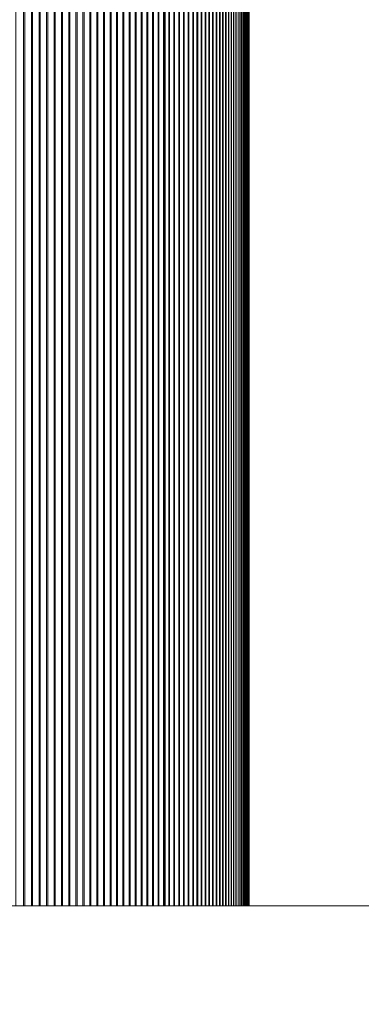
# Model space of a CAD drawing. Header units: inches. Extents: x -412 to -304, y -62 to 18.
# Tile 22 of 256: x -362.8128 to -362.7327, y -42.7702 to -42.5395. Entities that reach past the tile are written whole.
import ezdxf

# ---------------------------------------------------------------- set-up
doc = ezdxf.new("R2010")
doc.units = ezdxf.units.IN
doc.header["$LTSCALE"] = 32
doc.header["$MEASUREMENT"] = 0
for name, color, linetype, lineweight in [('Black', 7, 'Continuous', 18), ('Drawing', 7, 'Continuous', 18), ('None', 7, 'Continuous', 18), ('SolidLine', 7, 'Continuous', 15), ('Wood_1-H', 7, 'Continuous', 13)]:
    doc.layers.add(name, color=color, linetype=linetype, lineweight=lineweight)

# ---------------------------------------------------------------- blocks, each defined once
blk = doc.blocks.new('Group-20')
at = {"layer": 'Black'}
for points in [[(-34.54794, 16.53613, 28.9791), (34.54794, 16.53613, 28.9791), (34.54794, -16.53613, 28.9791), (-34.54794, -16.53613, 28.9791)], [(-34.54794, 16.53613, 27.70079), (34.54794, 16.53613, 27.70079), (34.54794, -16.53613, 27.70079), (-34.54794, -16.53613, 27.70079)]]:
    blk.add_3dface(points, dxfattribs=at)
at = {"layer": 'Wood_1-H'}
for points in [[(-35.96494, 17.95313, 28.99879), (35.96494, 17.95313, 28.99879), (35.96494, -17.95313, 28.99879), (-35.96494, -17.95313, 28.99879)], [(-35.96494, 17.95313, 28.9791), (35.96494, 17.95313, 28.9791), (35.96494, -17.95313, 28.9791), (-35.96494, -17.95313, 28.9791)]]:
    blk.add_3dface(points, dxfattribs=at)
blk = doc.blocks.new('MpHtAdjTrough-1095 (3D)')
at = {"layer": 'Black'}
for points in [[(-17.24409, -4.77672), (17.24409, -4.77672), (17.24409, -4.2531), (-17.24409, -4.2531)], [(-17.24409, -4.68617, -0.09826), (17.24409, -4.68617, -0.09826), (17.24409, -4.68619, -0.10032), (-17.24409, -4.68619, -0.10032)], [(-17.24409, -4.68619, -0.0962), (17.24409, -4.68619, -0.0962), (17.24409, -4.68617, -0.09826), (-17.24409, -4.68617, -0.09826)], [(-17.24409, -4.68619, -0.10032), (17.24409, -4.68619, -0.10032), (17.24409, -4.68625, -0.10238), (-17.24409, -4.68625, -0.10238)], [(-17.24409, -4.68626, -0.09414), (17.24409, -4.68626, -0.09414), (17.24409, -4.68619, -0.0962), (-17.24409, -4.68619, -0.0962)], [(-17.24409, -4.68625, -0.10238), (17.24409, -4.68625, -0.10238), (17.24409, -4.68635, -0.10443), (-17.24409, -4.68635, -0.10443)], [(-17.24409, -4.68637, -0.09209), (17.24409, -4.68637, -0.09209), (17.24409, -4.68626, -0.09414), (-17.24409, -4.68626, -0.09414)], [(-17.24409, -4.68635, -0.10443), (17.24409, -4.68635, -0.10443), (17.24409, -4.6865, -0.10649), (-17.24409, -4.6865, -0.10649)], [(-17.24409, -4.68653, -0.09003), (17.24409, -4.68653, -0.09003), (17.24409, -4.68637, -0.09209), (-17.24409, -4.68637, -0.09209)], [(-17.24409, -4.6865, -0.10649), (17.24409, -4.6865, -0.10649), (17.24409, -4.68669, -0.10854), (-17.24409, -4.68669, -0.10854)], [(-17.24409, -4.68672, -0.08798), (17.24409, -4.68672, -0.08798), (17.24409, -4.68653, -0.09003), (-17.24409, -4.68653, -0.09003)], [(-17.24409, -4.68669, -0.10854), (17.24409, -4.68669, -0.10854), (17.24409, -4.68692, -0.11058), (-17.24409, -4.68692, -0.11058)], [(-17.24409, -4.68696, -0.08594), (17.24409, -4.68696, -0.08594), (17.24409, -4.68672, -0.08798), (-17.24409, -4.68672, -0.08798)], [(-17.24409, -4.68692, -0.11058), (17.24409, -4.68692, -0.11058), (17.24409, -4.6872, -0.11262), (-17.24409, -4.6872, -0.11262)], [(-17.24409, -4.68725, -0.0839), (17.24409, -4.68725, -0.0839), (17.24409, -4.68696, -0.08594), (-17.24409, -4.68696, -0.08594)], [(-17.24409, -4.6872, -0.11262), (17.24409, -4.6872, -0.11262), (17.24409, -4.68752, -0.11466), (-17.24409, -4.68752, -0.11466)], [(-17.24409, -4.68757, -0.08186), (17.24409, -4.68757, -0.08186), (17.24409, -4.68725, -0.0839), (-17.24409, -4.68725, -0.0839)], [(-17.24409, -4.68752, -0.11466), (17.24409, -4.68752, -0.11466), (17.24409, -4.68788, -0.11669), (-17.24409, -4.68788, -0.11669)], [(-17.24409, -4.68794, -0.07984), (17.24409, -4.68794, -0.07984), (17.24409, -4.68757, -0.08186), (-17.24409, -4.68757, -0.08186)], [(-17.24409, -4.68788, -0.11669), (17.24409, -4.68788, -0.11669), (17.24409, -4.68828, -0.1187), (-17.24409, -4.68828, -0.1187)], [(-17.24409, -4.68835, -0.07782), (17.24409, -4.68835, -0.07782), (17.24409, -4.68794, -0.07984), (-17.24409, -4.68794, -0.07984)], [(-17.24409, -4.68828, -0.1187), (17.24409, -4.68828, -0.1187), (17.24409, -4.68872, -0.12072), (-17.24409, -4.68872, -0.12072)], [(-17.24409, -4.68929, -0.07381), (17.24409, -4.68929, -0.07381), (17.24409, -4.68835, -0.07782), (-17.24409, -4.68835, -0.07782)], [(-17.24409, -4.68872, -0.12072), (17.24409, -4.68872, -0.12072), (17.24409, -4.68921, -0.12272), (-17.24409, -4.68921, -0.12272)], [(-17.24409, -4.68921, -0.12272), (17.24409, -4.68921, -0.12272), (17.24409, -4.68974, -0.12471), (-17.24409, -4.68974, -0.12471)], [(-17.24409, -4.68983, -0.07182), (17.24409, -4.68983, -0.07182), (17.24409, -4.68929, -0.07381), (-17.24409, -4.68929, -0.07381)], [(-17.24409, -4.68974, -0.12471), (17.24409, -4.68974, -0.12471), (17.24409, -4.69031, -0.12668), (-17.24409, -4.69031, -0.12668)], [(-17.24409, -4.69041, -0.06985), (17.24409, -4.69041, -0.06985), (17.24409, -4.68983, -0.07182), (-17.24409, -4.68983, -0.07182)], [(-17.24409, -4.69031, -0.12668), (17.24409, -4.69031, -0.12668), (17.24409, -4.69092, -0.12865), (-17.24409, -4.69092, -0.12865)], [(-17.24409, -4.69103, -0.06788), (17.24409, -4.69103, -0.06788), (17.24409, -4.69041, -0.06985), (-17.24409, -4.69041, -0.06985)], [(-17.24409, -4.69092, -0.12865), (17.24409, -4.69092, -0.12865), (17.24409, -4.69158, -0.1306), (-17.24409, -4.69158, -0.1306)], [(-17.24409, -4.69169, -0.06593), (17.24409, -4.69169, -0.06593), (17.24409, -4.69103, -0.06788), (-17.24409, -4.69103, -0.06788)], [(-17.24409, -4.69158, -0.1306), (17.24409, -4.69158, -0.1306), (17.24409, -4.69227, -0.13254), (-17.24409, -4.69227, -0.13254)], [(-17.24409, -4.69239, -0.064), (17.24409, -4.69239, -0.064), (17.24409, -4.69169, -0.06593), (-17.24409, -4.69169, -0.06593)], [(-17.24409, -4.69227, -0.13254), (17.24409, -4.69227, -0.13254), (17.24409, -4.693, -0.13447), (-17.24409, -4.693, -0.13447)], [(-17.24409, -4.69313, -0.06208), (17.24409, -4.69313, -0.06208), (17.24409, -4.69239, -0.064), (-17.24409, -4.69239, -0.064)], [(-17.24409, -4.693, -0.13447), (17.24409, -4.693, -0.13447), (17.24409, -4.69378, -0.13637), (-17.24409, -4.69378, -0.13637)], [(-17.24409, -4.69391, -0.06017), (17.24409, -4.69391, -0.06017), (17.24409, -4.69313, -0.06208), (-17.24409, -4.69313, -0.06208)], [(-17.24409, -4.69378, -0.13637), (17.24409, -4.69378, -0.13637), (17.24409, -4.69459, -0.13827), (-17.24409, -4.69459, -0.13827)], [(-17.24409, -4.69473, -0.05828), (17.24409, -4.69473, -0.05828), (17.24409, -4.69391, -0.06017), (-17.24409, -4.69391, -0.06017)], [(-17.24409, -4.69459, -0.13827), (17.24409, -4.69459, -0.13827), (17.24409, -4.69544, -0.14014), (-17.24409, -4.69544, -0.14014)], [(-17.24409, -4.69559, -0.05641), (17.24409, -4.69559, -0.05641), (17.24409, -4.69473, -0.05828), (-17.24409, -4.69473, -0.05828)], [(-17.24409, -4.69544, -0.14014), (17.24409, -4.69544, -0.14014), (17.24409, -4.69634, -0.142), (-17.24409, -4.69634, -0.142)], [(-17.24409, -4.69648, -0.05456), (17.24409, -4.69648, -0.05456), (17.24409, -4.69559, -0.05641), (-17.24409, -4.69559, -0.05641)], [(-17.24409, -4.69634, -0.142), (17.24409, -4.69634, -0.142), (17.24409, -4.69727, -0.14383), (-17.24409, -4.69727, -0.14383)], [(-17.24409, -4.69742, -0.05272), (17.24409, -4.69742, -0.05272), (17.24409, -4.69648, -0.05456), (-17.24409, -4.69648, -0.05456)], [(-17.24409, -4.69727, -0.14383), (17.24409, -4.69727, -0.14383), (17.24409, -4.69824, -0.14565), (-17.24409, -4.69824, -0.14565)], [(-17.24409, -4.6984, -0.05091), (17.24409, -4.6984, -0.05091), (17.24409, -4.69742, -0.05272), (-17.24409, -4.69742, -0.05272)], [(-17.24409, -4.69824, -0.14565), (17.24409, -4.69824, -0.14565), (17.24409, -4.69924, -0.14745), (-17.24409, -4.69924, -0.14745)], [(-17.24409, -4.69941, -0.04912), (17.24409, -4.69941, -0.04912), (17.24409, -4.6984, -0.05091), (-17.24409, -4.6984, -0.05091)], [(-17.24409, -4.69924, -0.14745), (17.24409, -4.69924, -0.14745), (17.24409, -4.70029, -0.14922), (-17.24409, -4.70029, -0.14922)], [(-17.24409, -4.70046, -0.04735), (17.24409, -4.70046, -0.04735), (17.24409, -4.69941, -0.04912), (-17.24409, -4.69941, -0.04912)], [(-17.24409, -4.70029, -0.14922), (17.24409, -4.70029, -0.14922), (17.24409, -4.70137, -0.15097), (-17.24409, -4.70137, -0.15097)], [(-17.24409, -4.70155, -0.0456), (17.24409, -4.70155, -0.0456), (17.24409, -4.70046, -0.04735), (-17.24409, -4.70046, -0.04735)], [(-17.24409, -4.70137, -0.15097), (17.24409, -4.70137, -0.15097), (17.24409, -4.70249, -0.1527), (-17.24409, -4.70249, -0.1527)], [(-17.24409, -4.70267, -0.04387), (17.24409, -4.70267, -0.04387), (17.24409, -4.70155, -0.0456), (-17.24409, -4.70155, -0.0456)], [(-17.24409, -4.70249, -0.1527), (17.24409, -4.70249, -0.1527), (17.24409, -4.70364, -0.15441), (-17.24409, -4.70364, -0.15441)], [(-17.24409, -4.70383, -0.04217), (17.24409, -4.70383, -0.04217), (17.24409, -4.70267, -0.04387), (-17.24409, -4.70267, -0.04387)], [(-17.24409, -4.70364, -0.15441), (17.24409, -4.70364, -0.15441), (17.24409, -4.70483, -0.15609), (-17.24409, -4.70483, -0.15609)], [(-17.24409, -4.70502, -0.04049), (17.24409, -4.70502, -0.04049), (17.24409, -4.70383, -0.04217), (-17.24409, -4.70383, -0.04217)], [(-17.24409, -4.70483, -0.15609), (17.24409, -4.70483, -0.15609), (17.24409, -4.70605, -0.15775), (-17.24409, -4.70605, -0.15775)], [(-17.24409, -4.70625, -0.03884), (17.24409, -4.70625, -0.03884), (17.24409, -4.70502, -0.04049), (-17.24409, -4.70502, -0.04049)], [(-17.24409, -4.70605, -0.15775), (17.24409, -4.70605, -0.15775), (17.24409, -4.70731, -0.15938), (-17.24409, -4.70731, -0.15938)], [(-17.24409, -4.70752, -0.03721), (17.24409, -4.70752, -0.03721), (17.24409, -4.70625, -0.03884), (-17.24409, -4.70625, -0.03884)], [(-17.24409, -4.70731, -0.15938), (17.24409, -4.70731, -0.15938), (17.24409, -4.7086, -0.16098), (-17.24409, -4.7086, -0.16098)], [(-17.24409, -4.70881, -0.03561), (17.24409, -4.70881, -0.03561), (17.24409, -4.70752, -0.03721), (-17.24409, -4.70752, -0.03721)], [(-17.24409, -4.7086, -0.16098), (17.24409, -4.7086, -0.16098), (17.24409, -4.70993, -0.16256), (-17.24409, -4.70993, -0.16256)], [(-17.24409, -4.71014, -0.03404), (17.24409, -4.71014, -0.03404), (17.24409, -4.70881, -0.03561), (-17.24409, -4.70881, -0.03561)], [(-17.24409, -4.70993, -0.16256), (17.24409, -4.70993, -0.16256), (17.24409, -4.71129, -0.1641), (-17.24409, -4.71129, -0.1641)], [(-17.24409, -4.71151, -0.0325), (17.24409, -4.71151, -0.0325), (17.24409, -4.71014, -0.03404), (-17.24409, -4.71014, -0.03404)], [(-17.24409, -4.71129, -0.1641), (17.24409, -4.71129, -0.1641), (17.24409, -4.71268, -0.16562), (-17.24409, -4.71268, -0.16562)], [(-17.24409, -4.7129, -0.03099), (17.24409, -4.7129, -0.03099), (17.24409, -4.71151, -0.0325), (-17.24409, -4.71151, -0.0325)], [(-17.24409, -4.71268, -0.16562), (17.24409, -4.71268, -0.16562), (17.24409, -4.7141, -0.16711), (-17.24409, -4.7141, -0.16711)], [(-17.24409, -4.71433, -0.0295), (17.24409, -4.71433, -0.0295), (17.24409, -4.7129, -0.03099), (-17.24409, -4.7129, -0.03099)], [(-17.24409, -4.7141, -0.16711), (17.24409, -4.7141, -0.16711), (17.24409, -4.71555, -0.16857), (-17.24409, -4.71555, -0.16857)], [(-17.24409, -4.71579, -0.02805), (17.24409, -4.71579, -0.02805), (17.24409, -4.71433, -0.0295), (-17.24409, -4.71433, -0.0295)], [(-17.24409, -4.71555, -0.16857), (17.24409, -4.71555, -0.16857), (17.24409, -4.71703, -0.17), (-17.24409, -4.71703, -0.17)], [(-17.24409, -4.71727, -0.02662), (17.24409, -4.71727, -0.02662), (17.24409, -4.71579, -0.02805), (-17.24409, -4.71579, -0.02805)], [(-17.24409, -4.71703, -0.17), (17.24409, -4.71703, -0.17), (17.24409, -4.71854, -0.1714), (-17.24409, -4.71854, -0.1714)], [(-17.24409, -4.71879, -0.02523), (17.24409, -4.71879, -0.02523), (17.24409, -4.71727, -0.02662), (-17.24409, -4.71727, -0.02662)], [(-17.24409, -4.71854, -0.1714), (17.24409, -4.71854, -0.1714), (17.24409, -4.72009, -0.17276), (-17.24409, -4.72009, -0.17276)], [(-17.24409, -4.72034, -0.02387), (17.24409, -4.72034, -0.02387), (17.24409, -4.71879, -0.02523), (-17.24409, -4.71879, -0.02523)], [(-17.24409, -4.72009, -0.17276), (17.24409, -4.72009, -0.17276), (17.24409, -4.72165, -0.1741), (-17.24409, -4.72165, -0.1741)], [(-17.24409, -4.72191, -0.02254), (17.24409, -4.72191, -0.02254), (17.24409, -4.72034, -0.02387), (-17.24409, -4.72034, -0.02387)], [(-17.24409, -4.72165, -0.1741), (17.24409, -4.72165, -0.1741), (17.24409, -4.72325, -0.1754), (-17.24409, -4.72325, -0.1754)], [(-17.24409, -4.72351, -0.02125), (17.24409, -4.72351, -0.02125), (17.24409, -4.72191, -0.02254), (-17.24409, -4.72191, -0.02254)], [(-17.24409, -4.72325, -0.1754), (17.24409, -4.72325, -0.1754), (17.24409, -4.72488, -0.17666), (-17.24409, -4.72488, -0.17666)], [(-17.24409, -4.72514, -0.01999), (17.24409, -4.72514, -0.01999), (17.24409, -4.72351, -0.02125), (-17.24409, -4.72351, -0.02125)], [(-17.24409, -4.72488, -0.17666), (17.24409, -4.72488, -0.17666), (17.24409, -4.72652, -0.1779), (-17.24409, -4.72652, -0.1779)], [(-17.24409, -4.72679, -0.01876), (17.24409, -4.72679, -0.01876), (17.24409, -4.72514, -0.01999), (-17.24409, -4.72514, -0.01999)], [(-17.24409, -4.72652, -0.1779), (17.24409, -4.72652, -0.1779), (17.24409, -4.7282, -0.17909), (-17.24409, -4.7282, -0.17909)], [(-17.24409, -4.72847, -0.01757), (17.24409, -4.72847, -0.01757), (17.24409, -4.72679, -0.01876), (-17.24409, -4.72679, -0.01876)], [(-17.24409, -4.7282, -0.17909), (17.24409, -4.7282, -0.17909), (17.24409, -4.7299, -0.18026), (-17.24409, -4.7299, -0.18026)], [(-17.24409, -4.73018, -0.01641), (17.24409, -4.73018, -0.01641), (17.24409, -4.72847, -0.01757), (-17.24409, -4.72847, -0.01757)], [(-17.24409, -4.7299, -0.18026), (17.24409, -4.7299, -0.18026), (17.24409, -4.73162, -0.18138), (-17.24409, -4.73162, -0.18138)], [(-17.24409, -4.7319, -0.01529), (17.24409, -4.7319, -0.01529), (17.24409, -4.73018, -0.01641), (-17.24409, -4.73018, -0.01641)], [(-17.24409, -4.73162, -0.18138), (17.24409, -4.73162, -0.18138), (17.24409, -4.73337, -0.18247), (-17.24409, -4.73337, -0.18247)], [(-17.24409, -4.73365, -0.01421), (17.24409, -4.73365, -0.01421), (17.24409, -4.7319, -0.01529), (-17.24409, -4.7319, -0.01529)], [(-17.24409, -4.73337, -0.18247), (17.24409, -4.73337, -0.18247), (17.24409, -4.73514, -0.18353), (-17.24409, -4.73514, -0.18353)], [(-17.24409, -4.73543, -0.01316), (17.24409, -4.73543, -0.01316), (17.24409, -4.73365, -0.01421), (-17.24409, -4.73365, -0.01421)], [(-17.24409, -4.73514, -0.18353), (17.24409, -4.73514, -0.18353), (17.24409, -4.73693, -0.18454), (-17.24409, -4.73693, -0.18454)], [(-17.24409, -4.73722, -0.01215), (17.24409, -4.73722, -0.01215), (17.24409, -4.73543, -0.01316), (-17.24409, -4.73543, -0.01316)], [(-17.24409, -4.73693, -0.18454), (17.24409, -4.73693, -0.18454), (17.24409, -4.73874, -0.18552), (-17.24409, -4.73874, -0.18552)], [(-17.24409, -4.73904, -0.01118), (17.24409, -4.73904, -0.01118), (17.24409, -4.73722, -0.01215), (-17.24409, -4.73722, -0.01215)], [(-17.24409, -4.73874, -0.18552), (17.24409, -4.73874, -0.18552), (17.24409, -4.74243, -0.18736), (-17.24409, -4.74243, -0.18736)], [(-17.24409, -4.74087, -0.01024), (17.24409, -4.74087, -0.01024), (17.24409, -4.73904, -0.01118), (-17.24409, -4.73904, -0.01118)]]:
    blk.add_3dface(points, dxfattribs=at)
for points, invisible_edges in [([(17.24409, -4.61548, -0.03937), (17.24409, -4.2531, -0.03937), (17.24409, -4.2531), (17.24409, -4.77672)], 8), ([(17.2372, -4.6196, -0.03937), (17.24409, -4.61548, -0.03937), (17.24409, -4.70585, -0.03937)], 8), ([(17.24409, -4.77672), (17.24409, -4.77672, -0.00787), (17.24409, -4.70585, -0.03937), (17.24409, -4.61548, -0.03937)], 10), ([(17.24409, -4.70585, -0.03937), (17.21786, -4.62967, -0.03937), (17.2372, -4.6196, -0.03937)], 9), ([(17.24409, -4.70585, -0.03937), (17.19771, -4.63802, -0.03937), (17.21786, -4.62967, -0.03937)], 9), ([(17.24409, -4.70585, -0.03937), (17.17691, -4.64458, -0.03937), (17.19771, -4.63802, -0.03937)], 9), ([(17.15562, -4.6493, -0.03937), (17.17691, -4.64458, -0.03937), (17.24409, -4.70585, -0.03937)], 10), ([(17.13399, -4.65215, -0.03937), (17.15562, -4.6493, -0.03937), (17.24409, -4.70585, -0.03937)], 10), ([(17.24409, -4.70585, -0.03937), (10.34646, -4.70585, -0.03937), (10.34646, -4.6531, -0.03937), (17.1122, -4.6531, -0.03937)], 10), ([(17.1122, -4.6531, -0.03937), (17.13399, -4.65215, -0.03937), (17.24409, -4.70585, -0.03937)], 10), ([(-17.24409, -4.68624, -0.09461), (17.24409, -4.68624, -0.09461), (17.24409, -4.68628, -0.10311), (-17.24409, -4.68628, -0.10311)], 5), ([(-17.24409, -4.68694, -0.08614), (17.24409, -4.68694, -0.08614), (17.24409, -4.68624, -0.09461), (-17.24409, -4.68624, -0.09461)], 5), ([(-17.24409, -4.68628, -0.10311), (17.24409, -4.68628, -0.10311), (17.24409, -4.68705, -0.11157), (-17.24409, -4.68705, -0.11157)], 5), ([(-17.24409, -4.68836, -0.07776), (17.24409, -4.68836, -0.07776), (17.24409, -4.68694, -0.08614), (-17.24409, -4.68694, -0.08614)], 5), ([(-17.24409, -4.68705, -0.11157), (17.24409, -4.68705, -0.11157), (17.24409, -4.68855, -0.11994), (-17.24409, -4.68855, -0.11994)], 5), ([(-17.24409, -4.6905, -0.06953), (17.24409, -4.6905, -0.06953), (17.24409, -4.68836, -0.07776), (-17.24409, -4.68836, -0.07776)], 5), ([(17.24409, -4.68625, -0.10238), (17.24409, -4.68619, -0.10032), (17.24409, -4.68617, -0.09826), (17.24409, -4.68625, -0.10238)], 12), ([(17.24409, -4.68617, -0.09826), (17.24409, -4.68619, -0.0962), (17.24409, -4.68626, -0.09414), (17.24409, -4.68617, -0.09826)], 12), ([(17.24409, -4.6865, -0.10649), (17.24409, -4.68625, -0.10238), (17.24409, -4.68617, -0.09826), (17.24409, -4.6865, -0.10649)], 15), ([(17.24409, -4.68617, -0.09826), (17.24409, -4.68626, -0.09414), (17.24409, -4.68653, -0.09003), (17.24409, -4.68617, -0.09826)], 15), ([(17.24409, -4.68617, -0.09826), (17.24409, -4.68653, -0.09003), (17.24409, -4.68725, -0.0839), (17.24409, -4.68617, -0.09826)], 15), ([(17.24409, -4.68828, -0.1187), (17.24409, -4.6865, -0.10649), (17.24409, -4.68617, -0.09826), (17.24409, -4.68828, -0.1187)], 15), ([(17.24409, -4.68617, -0.09826), (17.24409, -4.68725, -0.0839), (17.24409, -4.68983, -0.07182), (17.24409, -4.68617, -0.09826)], 15), ([(17.24409, -4.68828, -0.1187), (17.24409, -4.68617, -0.09826), (17.24409, -4.68983, -0.07182), (17.24409, -4.68828, -0.1187)], 15), ([(17.24409, -4.68624, -0.09461), (17.24409, -4.69076, -0.12814), (17.24409, -4.68855, -0.11994)], 9), ([(17.24409, -4.68624, -0.09461), (17.24409, -4.69727, -0.14383), (17.24409, -4.69368, -0.13613), (17.24409, -4.69076, -0.12814)], 9), ([(17.24409, -4.68624, -0.09461), (17.24409, -4.71182, -0.16469), (17.24409, -4.70637, -0.15817), (17.24409, -4.70151, -0.1512)], 9), ([(17.24409, -4.71182, -0.16469), (17.24409, -4.68624, -0.09461), (17.24409, -4.68694, -0.08614), (17.24409, -4.68836, -0.07776)], 9), ([(17.24409, -4.70151, -0.1512), (17.24409, -4.69727, -0.14383), (17.24409, -4.68624, -0.09461)], 10), ([(17.24409, -4.68855, -0.11994), (17.24409, -4.68705, -0.11157), (17.24409, -4.68628, -0.10311), (17.24409, -4.68624, -0.09461)], 8), ([(17.24409, -4.6865, -0.10649), (17.24409, -4.68635, -0.10443), (17.24409, -4.68625, -0.10238), (17.24409, -4.6865, -0.10649)], 12), ([(17.24409, -4.68626, -0.09414), (17.24409, -4.68637, -0.09209), (17.24409, -4.68653, -0.09003), (17.24409, -4.68626, -0.09414)], 12), ([(17.24409, -4.6872, -0.11262), (17.24409, -4.68669, -0.10854), (17.24409, -4.6865, -0.10649), (17.24409, -4.6872, -0.11262)], 13), ([(17.24409, -4.68828, -0.1187), (17.24409, -4.6872, -0.11262), (17.24409, -4.6865, -0.10649), (17.24409, -4.68828, -0.1187)], 15), ([(17.24409, -4.68653, -0.09003), (17.24409, -4.68672, -0.08798), (17.24409, -4.68725, -0.0839), (17.24409, -4.68653, -0.09003)], 14), ([(17.24409, -4.6872, -0.11262), (17.24409, -4.68692, -0.11058), (17.24409, -4.68669, -0.10854), (17.24409, -4.6872, -0.11262)], 12), ([(17.24409, -4.68672, -0.08798), (17.24409, -4.68696, -0.08594), (17.24409, -4.68725, -0.0839), (17.24409, -4.68672, -0.08798)], 12), ([(17.24409, -4.68828, -0.1187), (17.24409, -4.68752, -0.11466), (17.24409, -4.6872, -0.11262), (17.24409, -4.68828, -0.1187)], 13), ([(17.24409, -4.68725, -0.0839), (17.24409, -4.68757, -0.08186), (17.24409, -4.68794, -0.07984), (17.24409, -4.68725, -0.0839)], 12), ([(17.24409, -4.68725, -0.0839), (17.24409, -4.68794, -0.07984), (17.24409, -4.68835, -0.07782), (17.24409, -4.68725, -0.0839)], 13), ([(17.24409, -4.68725, -0.0839), (17.24409, -4.68835, -0.07782), (17.24409, -4.68983, -0.07182), (17.24409, -4.68725, -0.0839)], 15), ([(17.24409, -4.68828, -0.1187), (17.24409, -4.68788, -0.11669), (17.24409, -4.68752, -0.11466), (17.24409, -4.68828, -0.1187)], 12), ([(17.24409, -4.68974, -0.12471), (17.24409, -4.68872, -0.12072), (17.24409, -4.68828, -0.1187), (17.24409, -4.68974, -0.12471)], 13), ([(17.24409, -4.693, -0.13447), (17.24409, -4.68974, -0.12471), (17.24409, -4.68828, -0.1187), (17.24409, -4.693, -0.13447)], 15), ([(17.24409, -4.69924, -0.14745), (17.24409, -4.693, -0.13447), (17.24409, -4.68828, -0.1187), (17.24409, -4.69924, -0.14745)], 15), ([(17.24409, -4.72325, -0.1754), (17.24409, -4.69924, -0.14745), (17.24409, -4.68828, -0.1187), (17.24409, -4.72325, -0.1754)], 15), ([(17.24409, -4.68828, -0.1187), (17.24409, -4.68983, -0.07182), (17.24409, -4.70502, -0.04049), (17.24409, -4.68828, -0.1187)], 15), ([(17.24409, -4.72325, -0.1754), (17.24409, -4.68828, -0.1187), (17.24409, -4.70502, -0.04049), (17.24409, -4.72325, -0.1754)], 15), ([(17.24409, -4.68835, -0.07782), (17.24409, -4.68929, -0.07381), (17.24409, -4.68983, -0.07182), (17.24409, -4.68835, -0.07782)], 12), ([(17.24409, -4.71182, -0.16469), (17.24409, -4.68836, -0.07776), (17.24409, -4.6905, -0.06953)], 9), ([(-17.24409, -4.68855, -0.11994), (17.24409, -4.68855, -0.11994), (17.24409, -4.69076, -0.12814), (-17.24409, -4.69076, -0.12814)], 5), ([(-17.24409, -4.69335, -0.06152), (17.24409, -4.69335, -0.06152), (17.24409, -4.6905, -0.06953), (-17.24409, -4.6905, -0.06953)], 5), ([(17.24409, -4.68974, -0.12471), (17.24409, -4.68921, -0.12272), (17.24409, -4.68872, -0.12072), (17.24409, -4.68974, -0.12471)], 12), ([(17.24409, -4.69158, -0.1306), (17.24409, -4.69031, -0.12668), (17.24409, -4.68974, -0.12471), (17.24409, -4.69158, -0.1306)], 13), ([(17.24409, -4.693, -0.13447), (17.24409, -4.69158, -0.1306), (17.24409, -4.68974, -0.12471), (17.24409, -4.693, -0.13447)], 15), ([(17.24409, -4.68983, -0.07182), (17.24409, -4.69041, -0.06985), (17.24409, -4.69103, -0.06788), (17.24409, -4.68983, -0.07182)], 12), ([(17.24409, -4.68983, -0.07182), (17.24409, -4.69103, -0.06788), (17.24409, -4.69239, -0.064), (17.24409, -4.68983, -0.07182)], 15), ([(17.24409, -4.68983, -0.07182), (17.24409, -4.69239, -0.064), (17.24409, -4.69648, -0.05456), (17.24409, -4.68983, -0.07182)], 15), ([(17.24409, -4.68983, -0.07182), (17.24409, -4.69648, -0.05456), (17.24409, -4.70502, -0.04049), (17.24409, -4.68983, -0.07182)], 15), ([(17.24409, -4.69158, -0.1306), (17.24409, -4.69092, -0.12865), (17.24409, -4.69031, -0.12668), (17.24409, -4.69158, -0.1306)], 12), ([(17.24409, -4.6905, -0.06953), (17.24409, -4.69335, -0.06152), (17.24409, -4.69687, -0.05379), (17.24409, -4.71182, -0.16469)], 12), ([(-17.24409, -4.69076, -0.12814), (17.24409, -4.69076, -0.12814), (17.24409, -4.69368, -0.13613), (-17.24409, -4.69368, -0.13613)], 5), ([(17.24409, -4.69103, -0.06788), (17.24409, -4.69169, -0.06593), (17.24409, -4.69239, -0.064), (17.24409, -4.69103, -0.06788)], 12), ([(17.24409, -4.693, -0.13447), (17.24409, -4.69227, -0.13254), (17.24409, -4.69158, -0.1306), (17.24409, -4.693, -0.13447)], 12), ([(17.24409, -4.69239, -0.064), (17.24409, -4.69313, -0.06208), (17.24409, -4.69391, -0.06017), (17.24409, -4.69239, -0.064)], 12), ([(17.24409, -4.69239, -0.064), (17.24409, -4.69391, -0.06017), (17.24409, -4.69648, -0.05456), (17.24409, -4.69239, -0.064)], 15), ([(-17.24409, -4.69687, -0.05379), (17.24409, -4.69687, -0.05379), (17.24409, -4.69335, -0.06152), (-17.24409, -4.69335, -0.06152)], 5), ([(-17.24409, -4.69368, -0.13613), (17.24409, -4.69368, -0.13613), (17.24409, -4.69727, -0.14383), (-17.24409, -4.69727, -0.14383)], 5), ([(17.24409, -4.69459, -0.13827), (17.24409, -4.69378, -0.13637), (17.24409, -4.693, -0.13447), (17.24409, -4.69459, -0.13827)], 12), ([(17.24409, -4.69544, -0.14014), (17.24409, -4.69459, -0.13827), (17.24409, -4.693, -0.13447), (17.24409, -4.69544, -0.14014)], 14), ([(17.24409, -4.69924, -0.14745), (17.24409, -4.69544, -0.14014), (17.24409, -4.693, -0.13447), (17.24409, -4.69924, -0.14745)], 15), ([(17.24409, -4.69391, -0.06017), (17.24409, -4.69473, -0.05828), (17.24409, -4.69559, -0.05641), (17.24409, -4.69391, -0.06017)], 12), ([(17.24409, -4.69391, -0.06017), (17.24409, -4.69559, -0.05641), (17.24409, -4.69648, -0.05456), (17.24409, -4.69391, -0.06017)], 13), ([(-17.24409, -4.70105, -0.04638), (17.24409, -4.70105, -0.04638), (17.24409, -4.69687, -0.05379), (-17.24409, -4.69687, -0.05379)], 5), ([(-17.24409, -4.69727, -0.14383), (17.24409, -4.69727, -0.14383), (17.24409, -4.70151, -0.1512), (-17.24409, -4.70151, -0.1512)], 5), ([(17.24409, -4.69727, -0.14383), (17.24409, -4.69634, -0.142), (17.24409, -4.69544, -0.14014), (17.24409, -4.69727, -0.14383)], 12), ([(17.24409, -4.69924, -0.14745), (17.24409, -4.69727, -0.14383), (17.24409, -4.69544, -0.14014), (17.24409, -4.69924, -0.14745)], 15), ([(17.24409, -4.69648, -0.05456), (17.24409, -4.69742, -0.05272), (17.24409, -4.6984, -0.05091), (17.24409, -4.69648, -0.05456)], 12), ([(17.24409, -4.69648, -0.05456), (17.24409, -4.6984, -0.05091), (17.24409, -4.70046, -0.04735), (17.24409, -4.69648, -0.05456)], 15), ([(17.24409, -4.69648, -0.05456), (17.24409, -4.70046, -0.04735), (17.24409, -4.70502, -0.04049), (17.24409, -4.69648, -0.05456)], 15), ([(17.24409, -4.71182, -0.16469), (17.24409, -4.69687, -0.05379), (17.24409, -4.70105, -0.04638)], 9), ([(17.24409, -4.69924, -0.14745), (17.24409, -4.69824, -0.14565), (17.24409, -4.69727, -0.14383), (17.24409, -4.69924, -0.14745)], 12), ([(17.24409, -4.6984, -0.05091), (17.24409, -4.69941, -0.04912), (17.24409, -4.70046, -0.04735), (17.24409, -4.6984, -0.05091)], 12), ([(17.24409, -4.70137, -0.15097), (17.24409, -4.70029, -0.14922), (17.24409, -4.69924, -0.14745), (17.24409, -4.70137, -0.15097)], 12), ([(17.24409, -4.70364, -0.15441), (17.24409, -4.70137, -0.15097), (17.24409, -4.69924, -0.14745), (17.24409, -4.70364, -0.15441)], 15), ([(17.24409, -4.70993, -0.16256), (17.24409, -4.70364, -0.15441), (17.24409, -4.69924, -0.14745), (17.24409, -4.70993, -0.16256)], 15), ([(17.24409, -4.72325, -0.1754), (17.24409, -4.70993, -0.16256), (17.24409, -4.69924, -0.14745), (17.24409, -4.72325, -0.1754)], 15), ([(17.24409, -4.70105, -0.04638), (-17.24409, -4.70105, -0.04638), (-3.44882, -4.70585, -0.03937), (3.44882, -4.70585, -0.03937)], 11), ([(-17.24409, -4.70151, -0.1512), (17.24409, -4.70151, -0.1512), (17.24409, -4.70637, -0.15817), (-17.24409, -4.70637, -0.15817)], 5), ([(3.44882, -4.70585, -0.03937), (10.34646, -4.70585, -0.03937), (17.24409, -4.70105, -0.04638)], 10), ([(10.34646, -4.70585, -0.03937), (17.24409, -4.70585, -0.03937), (17.24409, -4.70105, -0.04638)], 8), ([(17.24409, -4.70046, -0.04735), (17.24409, -4.70155, -0.0456), (17.24409, -4.70267, -0.04387), (17.24409, -4.70046, -0.04735)], 12), ([(17.24409, -4.70046, -0.04735), (17.24409, -4.70267, -0.04387), (17.24409, -4.70502, -0.04049), (17.24409, -4.70046, -0.04735)], 15), ([(17.24409, -4.70105, -0.04638), (17.24409, -4.70585, -0.03937), (17.24409, -4.77672, -0.00787), (17.24409, -4.71182, -0.16469)], 14), ([(17.24409, -4.70364, -0.15441), (17.24409, -4.70249, -0.1527), (17.24409, -4.70137, -0.15097), (17.24409, -4.70364, -0.15441)], 12), ([(17.24409, -4.70267, -0.04387), (17.24409, -4.70383, -0.04217), (17.24409, -4.70502, -0.04049), (17.24409, -4.70267, -0.04387)], 12), ([(17.24409, -4.70605, -0.15775), (17.24409, -4.70483, -0.15609), (17.24409, -4.70364, -0.15441), (17.24409, -4.70605, -0.15775)], 12), ([(17.24409, -4.70993, -0.16256), (17.24409, -4.70605, -0.15775), (17.24409, -4.70364, -0.15441), (17.24409, -4.70993, -0.16256)], 15), ([(-17.24409, -4.70637, -0.15817), (17.24409, -4.70637, -0.15817), (17.24409, -4.71182, -0.16469), (-17.24409, -4.71182, -0.16469)], 5), ([(17.24409, -4.70502, -0.04049), (17.24409, -4.70625, -0.03884), (17.24409, -4.70881, -0.03561), (17.24409, -4.70502, -0.04049)], 14), ([(17.24409, -4.70502, -0.04049), (17.24409, -4.70881, -0.03561), (17.24409, -4.71151, -0.0325), (17.24409, -4.70502, -0.04049)], 15), ([(17.24409, -4.70502, -0.04049), (17.24409, -4.71151, -0.0325), (17.24409, -4.72191, -0.02254), (17.24409, -4.70502, -0.04049)], 15), ([(17.24409, -4.70502, -0.04049), (17.24409, -4.72191, -0.02254), (17.24409, -4.75032, -0.00616), (17.24409, -4.70502, -0.04049)], 15), ([(17.24409, -4.70502, -0.04049), (17.24409, -4.75032, -0.00616), (17.24409, -4.78459, -0.00787), (17.24409, -4.70502, -0.04049)], 15), ([(17.24409, -4.70502, -0.04049), (17.24409, -4.78459, -0.00787), (17.24409, -4.79247, -0.00787), (17.24409, -4.70502, -0.04049)], 13), ([(17.24409, -4.72325, -0.1754), (17.24409, -4.70502, -0.04049), (17.24409, -4.79247, -0.00787), (17.24409, -4.72325, -0.1754)], 15), ([(17.24409, -4.7086, -0.16098), (17.24409, -4.70731, -0.15938), (17.24409, -4.70605, -0.15775), (17.24409, -4.7086, -0.16098)], 12), ([(17.24409, -4.70993, -0.16256), (17.24409, -4.7086, -0.16098), (17.24409, -4.70605, -0.15775), (17.24409, -4.70993, -0.16256)], 14), ([(17.24409, -4.70625, -0.03884), (17.24409, -4.70752, -0.03721), (17.24409, -4.70881, -0.03561), (17.24409, -4.70625, -0.03884)], 12), ([(17.24409, -4.70881, -0.03561), (17.24409, -4.71014, -0.03404), (17.24409, -4.71151, -0.0325), (17.24409, -4.70881, -0.03561)], 12), ([(17.24409, -4.71268, -0.16562), (17.24409, -4.71129, -0.1641), (17.24409, -4.70993, -0.16256), (17.24409, -4.71268, -0.16562)], 12), ([(17.24409, -4.71555, -0.16857), (17.24409, -4.71268, -0.16562), (17.24409, -4.70993, -0.16256), (17.24409, -4.71555, -0.16857)], 15), ([(17.24409, -4.72325, -0.1754), (17.24409, -4.71555, -0.16857), (17.24409, -4.70993, -0.16256), (17.24409, -4.72325, -0.1754)], 15), ([(-17.24409, -4.71182, -0.16469), (17.24409, -4.71182, -0.16469), (17.24409, -4.71781, -0.17073), (-17.24409, -4.71781, -0.17073)], 5), ([(17.24409, -4.71151, -0.0325), (17.24409, -4.7129, -0.03099), (17.24409, -4.71433, -0.0295), (17.24409, -4.71151, -0.0325)], 12), ([(17.24409, -4.71151, -0.0325), (17.24409, -4.71433, -0.0295), (17.24409, -4.71579, -0.02805), (17.24409, -4.71151, -0.0325)], 13), ([(17.24409, -4.71151, -0.0325), (17.24409, -4.71579, -0.02805), (17.24409, -4.72191, -0.02254), (17.24409, -4.71151, -0.0325)], 15), ([(17.24409, -4.77672, -0.00787), (17.24409, -4.7243, -0.17622), (17.24409, -4.71781, -0.17073), (17.24409, -4.71182, -0.16469)], 9), ([(17.24409, -4.71555, -0.16857), (17.24409, -4.7141, -0.16711), (17.24409, -4.71268, -0.16562), (17.24409, -4.71555, -0.16857)], 12), ([(17.24409, -4.71854, -0.1714), (17.24409, -4.71703, -0.17), (17.24409, -4.71555, -0.16857), (17.24409, -4.71854, -0.1714)], 12), ([(17.24409, -4.72009, -0.17276), (17.24409, -4.71854, -0.1714), (17.24409, -4.71555, -0.16857), (17.24409, -4.72009, -0.17276)], 14), ([(17.24409, -4.72325, -0.1754), (17.24409, -4.72009, -0.17276), (17.24409, -4.71555, -0.16857), (17.24409, -4.72325, -0.1754)], 15), ([(17.24409, -4.71579, -0.02805), (17.24409, -4.71727, -0.02662), (17.24409, -4.71879, -0.02523), (17.24409, -4.71579, -0.02805)], 12), ([(17.24409, -4.71579, -0.02805), (17.24409, -4.71879, -0.02523), (17.24409, -4.72191, -0.02254), (17.24409, -4.71579, -0.02805)], 15), ([(-17.24409, -4.71781, -0.17073), (17.24409, -4.71781, -0.17073), (17.24409, -4.7243, -0.17622), (-17.24409, -4.7243, -0.17622)], 5), ([(17.24409, -4.71879, -0.02523), (17.24409, -4.72034, -0.02387), (17.24409, -4.72191, -0.02254), (17.24409, -4.71879, -0.02523)], 12), ([(17.24409, -4.72325, -0.1754), (17.24409, -4.72165, -0.1741), (17.24409, -4.72009, -0.17276), (17.24409, -4.72325, -0.1754)], 12), ([(17.24409, -4.72191, -0.02254), (17.24409, -4.72351, -0.02125), (17.24409, -4.72514, -0.01999), (17.24409, -4.72191, -0.02254)], 12), ([(17.24409, -4.72191, -0.02254), (17.24409, -4.72514, -0.01999), (17.24409, -4.7319, -0.01529), (17.24409, -4.72191, -0.02254)], 15), ([(17.24409, -4.72191, -0.02254), (17.24409, -4.7319, -0.01529), (17.24409, -4.73904, -0.01118), (17.24409, -4.72191, -0.02254)], 15), ([(17.24409, -4.72191, -0.02254), (17.24409, -4.73904, -0.01118), (17.24409, -4.75032, -0.00616), (17.24409, -4.72191, -0.02254)], 15), ([(-17.24409, -4.7243, -0.17622), (17.24409, -4.7243, -0.17622), (17.24409, -4.73123, -0.18113), (-17.24409, -4.73123, -0.18113)], 5), ([(17.24409, -4.72652, -0.1779), (17.24409, -4.72488, -0.17666), (17.24409, -4.72325, -0.1754), (17.24409, -4.72652, -0.1779)], 12), ([(17.24409, -4.7282, -0.17909), (17.24409, -4.72652, -0.1779), (17.24409, -4.72325, -0.1754), (17.24409, -4.7282, -0.17909)], 14), ([(17.24409, -4.73514, -0.18353), (17.24409, -4.7282, -0.17909), (17.24409, -4.72325, -0.1754), (17.24409, -4.73514, -0.18353)], 15), ([(17.24409, -4.75001, -0.19057), (17.24409, -4.73514, -0.18353), (17.24409, -4.72325, -0.1754), (17.24409, -4.75001, -0.19057)], 15), ([(17.24409, -4.76584, -0.19505), (17.24409, -4.75001, -0.19057), (17.24409, -4.72325, -0.1754), (17.24409, -4.76584, -0.19505)], 15), ([(17.24409, -4.82239, -0.1893), (17.24409, -4.76584, -0.19505), (17.24409, -4.72325, -0.1754), (17.24409, -4.82239, -0.1893)], 15), ([(17.24409, -4.82239, -0.1893), (17.24409, -4.72325, -0.1754), (17.24409, -4.79247, -0.00787), (17.24409, -4.82239, -0.1893)], 15), ([(17.24409, -4.73857, -0.18543), (17.24409, -4.73123, -0.18113), (17.24409, -4.7243, -0.17622), (17.24409, -4.77672, -0.00787)], 12), ([(17.24409, -4.72514, -0.01999), (17.24409, -4.72679, -0.01876), (17.24409, -4.72847, -0.01757), (17.24409, -4.72514, -0.01999)], 12), ([(17.24409, -4.72514, -0.01999), (17.24409, -4.72847, -0.01757), (17.24409, -4.7319, -0.01529), (17.24409, -4.72514, -0.01999)], 15), ([(17.24409, -4.73162, -0.18138), (17.24409, -4.7299, -0.18026), (17.24409, -4.7282, -0.17909), (17.24409, -4.73162, -0.18138)], 12), ([(17.24409, -4.73514, -0.18353), (17.24409, -4.73162, -0.18138), (17.24409, -4.7282, -0.17909), (17.24409, -4.73514, -0.18353)], 15), ([(17.24409, -4.72847, -0.01757), (17.24409, -4.73018, -0.01641), (17.24409, -4.7319, -0.01529), (17.24409, -4.72847, -0.01757)], 12), ([(-17.24409, -4.73123, -0.18113), (17.24409, -4.73123, -0.18113), (17.24409, -4.73857, -0.18543), (-17.24409, -4.73857, -0.18543)], 5), ([(17.24409, -4.73514, -0.18353), (17.24409, -4.73337, -0.18247), (17.24409, -4.73162, -0.18138), (17.24409, -4.73514, -0.18353)], 12), ([(17.24409, -4.7319, -0.01529), (17.24409, -4.73365, -0.01421), (17.24409, -4.73543, -0.01316), (17.24409, -4.7319, -0.01529)], 12), ([(17.24409, -4.7319, -0.01529), (17.24409, -4.73543, -0.01316), (17.24409, -4.73904, -0.01118), (17.24409, -4.7319, -0.01529)], 15), ([(17.24409, -4.73874, -0.18552), (17.24409, -4.73693, -0.18454), (17.24409, -4.73514, -0.18353), (17.24409, -4.73874, -0.18552)], 12), ([(17.24409, -4.74243, -0.18736), (17.24409, -4.73874, -0.18552), (17.24409, -4.73514, -0.18353), (17.24409, -4.74243, -0.18736)], 14), ([(17.24409, -4.75001, -0.19057), (17.24409, -4.74243, -0.18736), (17.24409, -4.73514, -0.18353), (17.24409, -4.75001, -0.19057)], 15), ([(17.24409, -4.73543, -0.01316), (17.24409, -4.73722, -0.01215), (17.24409, -4.73904, -0.01118), (17.24409, -4.73543, -0.01316)], 12), ([(-17.24409, -4.73857, -0.18543), (17.24409, -4.73857, -0.18543), (17.24409, -4.74625, -0.18907), (-17.24409, -4.74625, -0.18907)], 5), ([(17.24409, -4.77672, -0.00787), (17.24409, -4.74625, -0.18907), (17.24409, -4.73857, -0.18543)], 9), ([(17.24409, -4.73904, -0.01118), (17.24409, -4.74087, -0.01024), (17.24409, -4.7446, -0.00849), (17.24409, -4.73904, -0.01118)], 14), ([(17.24409, -4.73904, -0.01118), (17.24409, -4.7446, -0.00849), (17.24409, -4.75032, -0.00616), (17.24409, -4.73904, -0.01118)], 15)]:
    blk.add_3dface(points, dxfattribs=dict(at, invisible_edges=invisible_edges))
blk = doc.blocks.new('Group-23')
at = {"layer": 'None'}
blk.add_blockref('Group-20', (0, 0), dxfattribs=at)
at = {"layer": 'SolidLine', "color": 7}
blk.add_blockref('MpHtAdjTrough-1095 (3D)', (0, 0, 27.70079), dxfattribs=at)
blk = doc.blocks.new('MP Ht Adju Rect Table (3D)')
at = {"layer": 'None'}
blk.add_blockref('Group-23', (0, 0), dxfattribs=at)
at = {"layer": 'Drawing', "color": 0, "flags": 1}
for tag in ['Tag', 'Catalog', 'Option1', 'Option2', 'Option3', 'Option4', 'Option5', 'Option6', 'Option7', 'Option8', 'Option9', 'Option10', 'Option11', 'Option12', 'Custom', 'FinishGroup', 'Discount', 'Item2', 'Item3', 'Item6', 'Item9', 'Item10', 'Item12', 'Item13', 'Item16', 'Item19', 'Item20', 'Item21', 'Item22', 'Item23', 'Item24', 'Item25', 'Item8', 'Item18', 'Item1', 'Item4', 'Item5', 'Item7', 'Item11', 'Item14', 'Item15', 'Item17']:
    blk.add_attdef(tag, (-16.60664, -46.53056), '', height=0.00709, dxfattribs=at)

msp = doc.modelspace()

# ---------------------------------------------------------------- block references
at = {"layer": 'Drawing', "rotation": 270}
msp.add_blockref('MP Ht Adju Rect Table (3D)', (-358.07283, -25.50309), dxfattribs=at)

doc.saveas('drawing.dxf')
